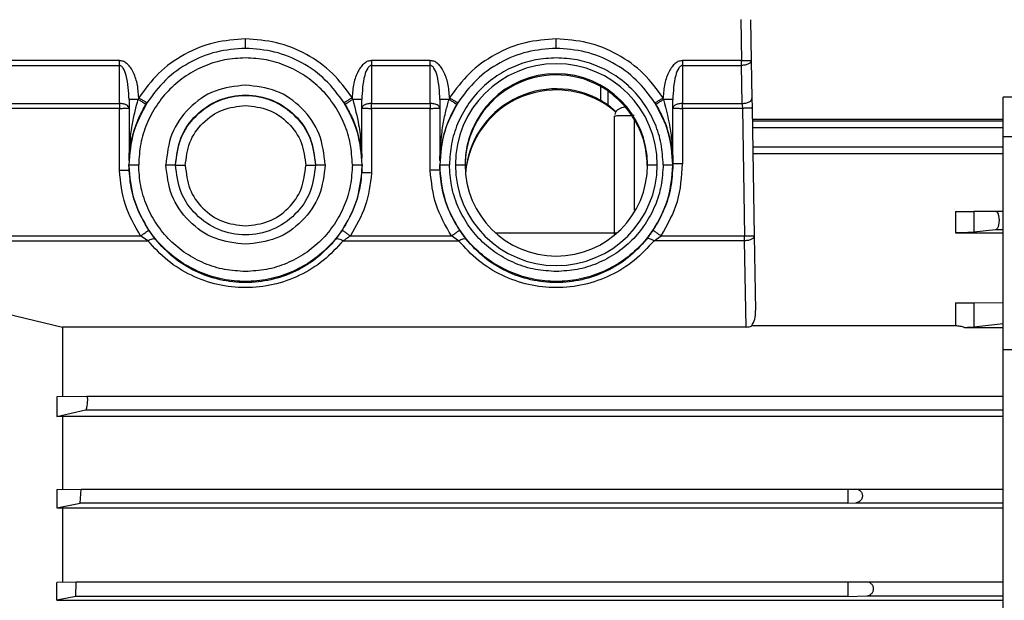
# Model space of a CAD drawing. Header units: millimetres. Extents: x 0 to 420, y 0 to 297.
# Tile 42 of 80: x 149.12 to 160.15, y 249.34 to 255.85. Entities that reach past the tile are written whole.
import ezdxf

# ---------------------------------------------------------------- set-up
doc = ezdxf.new("R2010")
doc.units = ezdxf.units.MM

msp = doc.modelspace()

# ---------------------------------------------------------------- linework, layer by layer
at = {"color": 7, "linetype": 'Continuous', "lineweight": 25}
for p, q in [((157.2015, 255.8502), (157.2096, 255.3896)), ((157.3104, 255.8478), (157.3184, 255.3891)), ((150.2349, 255.3896), (148.7097, 255.3896)), ((148.7097, 255.3348), (150.2349, 255.3348)), ((150.2349, 254.9087), (150.2349, 255.3348)), ((153.7187, 255.3896), (153.062, 255.3896)), ((153.062, 255.3348), (153.062, 254.9087)), ((153.062, 255.3348), (153.7187, 255.3348)), ((153.7187, 254.9087), (153.7187, 255.3348)), ((157.2096, 255.3896), (156.5482, 255.3896)), ((156.5482, 255.3348), (156.5482, 254.9087)), ((156.5482, 255.3348), (157.2096, 255.3348)), ((157.2169, 254.9087), (157.2096, 255.3348)), ((157.3184, 255.3891), (157.3258, 254.9629)), ((155.6323, 254.9431), (155.6323, 255.0988)), ((150.3438, 254.9518), (150.3438, 254.2711)), ((150.4525, 254.9731), (150.4467, 254.9542)), ((152.8509, 254.9542), (152.8446, 254.9751)), ((152.9532, 254.298), (152.9532, 254.9518)), ((153.8276, 254.9518), (153.8276, 254.2678)), ((153.9362, 254.9729), (153.9305, 254.9542)), ((155.7093, 255.0504), (155.7093, 254.8962)), ((156.3359, 254.9542), (156.3306, 254.9716)), ((156.4393, 254.2347), (156.4393, 254.9518)), ((162.9717, 254.9811), (160.1411, 254.9811)), ((160.1411, 254.5401), (160.1411, 254.9811)), ((148.7097, 254.9087), (150.2349, 254.9087)), ((150.2349, 254.8539), (148.7097, 254.8539)), ((150.2349, 254.1556), (150.2349, 254.8539)), ((150.5337, 254.8999), (150.5445, 254.9173)), ((152.7526, 254.9192), (152.7646, 254.8999)), ((153.062, 254.9087), (153.7187, 254.9087)), ((153.062, 254.8539), (153.062, 254.1287)), ((153.7187, 254.8539), (153.062, 254.8539)), ((153.7187, 254.1589), (153.7187, 254.8539)), ((154.0176, 254.8999), (154.0283, 254.9172)), ((155.7093, 254.8962), (155.8023, 254.8166)), ((156.2385, 254.916), (156.2485, 254.8999)), ((156.2385, 254.9159), (156.2484, 254.8999)), ((156.5482, 254.9087), (157.2169, 254.9087)), ((156.5482, 254.8539), (156.5482, 254.2312)), ((157.2188, 254.8539), (156.5482, 254.8539)), ((157.2188, 254.8539), (157.2438, 253.4244)), ((157.3277, 254.8534), (157.3526, 253.4239)), ((155.7862, 253.4447), (155.7862, 254.7653)), ((156.004, 254.7246), (156.004, 253.7119)), ((160.1411, 254.7276), (157.3279, 254.7276)), ((160.1411, 254.7118), (157.3286, 254.7118)), ((157.3304, 254.6388), (160.1411, 254.6388)), ((160.1411, 254.5401), (162.9717, 254.5401)), ((160.1411, 252.1494), (160.1411, 254.5401)), ((160.1411, 254.4198), (157.3345, 254.4198)), ((157.3363, 254.3468), (160.1411, 254.3468)), ((150.3427, 254.2199), (150.3427, 254.2175)), ((150.3427, 254.2175), (150.3438, 254.1638)), ((152.9532, 254.1379), (152.9556, 254.2175)), ((152.9556, 254.2175), (152.9556, 254.2199)), ((153.8266, 254.2199), (153.8266, 254.2175)), ((153.8266, 254.2175), (153.8276, 254.167)), ((154.0017, 254.2223), (154.1106, 254.2199)), ((156.1554, 254.2199), (156.2643, 254.2223)), ((156.4393, 254.2332), (156.4393, 254.2347)), ((156.4393, 254.2328), (156.4393, 254.2332)), ((156.4395, 254.2139), (156.4393, 254.2328)), ((156.4395, 254.2139), (156.4395, 254.2199)), ((150.3438, 254.1638), (150.3438, 254.1602)), ((152.9532, 254.1343), (152.9532, 254.1379)), ((153.8276, 254.167), (153.8276, 254.1634)), ((159.6076, 253.6973), (159.6076, 253.4584)), ((160.0592, 253.6992), (159.8122, 253.6976)), ((159.8122, 253.6976), (159.8122, 253.4644)), ((160.1411, 253.6992), (160.0592, 253.6992)), ((148.7097, 253.4244), (150.4731, 253.4244)), ((150.5538, 253.3696), (150.4731, 253.4244)), ((152.8253, 253.4244), (153.9569, 253.4244)), ((154.0376, 253.3696), (153.9569, 253.4244)), ((155.8116, 253.4553), (154.4544, 253.4553)), ((156.2284, 253.3696), (156.3091, 253.4244)), ((156.3091, 253.4244), (157.2438, 253.4244)), ((157.3526, 253.4239), (157.3671, 252.5872)), ((159.6076, 253.4584), (160.1411, 253.4584)), ((160.0577, 253.4925), (159.8122, 253.4644)), ((160.1411, 253.4925), (160.0577, 253.4925)), ((148.7097, 253.3696), (150.5538, 253.3696)), ((152.7446, 253.3696), (154.0376, 253.3696)), ((157.2438, 253.3696), (156.2284, 253.3696)), ((157.2605, 252.4024), (157.2438, 253.3696)), ((159.6076, 252.6731), (159.6076, 252.4152)), ((159.8122, 252.6734), (160.1411, 252.6756)), ((159.8122, 252.6734), (159.8122, 252.3997)), ((148.7097, 252.6131), (149.5962, 252.4024)), ((159.6076, 252.4152), (157.3245, 252.4152)), ((160.1411, 252.4373), (159.8122, 252.3997)), ((149.5962, 252.4024), (149.5962, 251.6205)), ((157.2605, 252.4024), (149.5962, 252.4024)), ((160.1411, 252.3948), (159.7104, 252.3948)), ((160.1411, 252.1494), (162.9717, 252.1494)), ((160.1411, 248.5058), (160.1411, 252.1494)), ((149.8716, 251.6251), (149.5343, 251.6206)), ((149.5343, 251.6206), (149.5343, 251.4001)), ((160.1411, 251.6251), (149.8716, 251.6251)), ((149.5343, 251.4001), (149.8567, 251.4727)), ((149.8567, 251.4727), (160.1411, 251.4727)), ((149.5962, 251.3993), (149.5343, 251.4001)), ((160.1411, 251.3993), (149.5962, 251.3993)), ((149.5962, 251.3993), (149.5962, 250.5813)), ((149.5343, 250.5814), (149.8069, 250.5847)), ((149.5343, 250.5814), (149.5343, 250.3746)), ((149.7965, 250.4287), (149.8069, 250.5847)), ((149.8069, 250.5847), (158.3991, 250.5847)), ((158.3991, 250.5847), (158.4898, 250.5849)), ((158.3991, 250.5847), (158.3991, 250.4287)), ((158.4898, 250.5849), (160.1411, 250.5849)), ((149.5343, 250.3746), (149.7965, 250.4287)), ((158.3991, 250.4287), (149.7965, 250.4287)), ((158.3991, 250.4287), (158.4898, 250.4325)), ((158.4898, 250.4325), (160.1411, 250.4325)), ((149.5343, 250.3746), (149.5962, 250.3738)), ((149.5962, 250.3738), (160.1411, 250.3738)), ((149.5962, 250.3738), (149.5962, 249.5397)), ((149.7514, 249.5422), (149.5343, 249.5397)), ((149.746, 249.3814), (149.7514, 249.5422)), ((158.3991, 249.5422), (149.7514, 249.5422)), ((158.6139, 249.5427), (158.3991, 249.5422)), ((158.3991, 249.5422), (158.3991, 249.3814)), ((160.1411, 249.5427), (158.6139, 249.5427)), ((149.5343, 249.3396), (149.5343, 249.5397)), ((149.746, 249.3814), (149.5343, 249.3396)), ((149.5343, 249.3396), (149.5962, 249.3389)), ((149.5962, 249.3389), (160.1411, 249.3389)), ((158.3991, 249.3814), (149.746, 249.3814)), ((158.3991, 249.3814), (158.6139, 249.3903)), ((158.6139, 249.3903), (160.1411, 249.3903))]:
    msp.add_line(p, q, dxfattribs=at)
for centre, radius, start, end in [((155.133, 254.2221), 1.1313, 0.01082, 179.98918), ((155.133, 254.2197), 1.0224, 0.01115, 179.98885), ((155.133, 254.2066), 1.0224, 60.76937, 179.98885), ((155.133, 254.0509), 1.0224, 60.7699, 175.25272), ((155.133, 254.0377), 1.0225, 49.23485, 174.88074), ((155.133, 254.2225), 1.1313, 180.01082, 359.98918), ((155.133, 254.2201), 1.0224, 180.01115, 359.98885)]:
    msp.add_arc(centre, radius, start, end, dxfattribs=at)
for points, knots in [([(151.6492, 255.6325), (151.5322, 255.6241), (151.2944, 255.6071), (150.9594, 255.4687), (150.6634, 255.2594), (150.522, 255.0675), (150.4525, 254.9731)], [0, 0, 0, 0, 0.2459924, 0.5, 0.7540076, 1, 1, 1, 1]), ([(151.6492, 255.5261), (151.6492, 255.5272), (151.6492, 255.529), (151.6492, 255.542), (151.6492, 255.5557), (151.6492, 255.5728), (151.6492, 255.5978), (151.6492, 255.6188), (151.6492, 255.6325)], [0, 0, 0, 0, 0.2394568, 0.3683607, 0.5, 0.6316393, 0.7605432, 1, 1, 1, 1]), ([(152.8446, 254.9751), (152.775, 255.0692), (152.6336, 255.2606), (152.3379, 255.4692), (152.0033, 255.6072), (151.766, 255.6242), (151.6492, 255.6325)], [0, 0, 0, 0, 0.246006, 0.5, 0.7539941, 1, 1, 1, 1]), ([(155.133, 255.6325), (155.016, 255.6241), (154.7782, 255.6071), (154.4431, 255.4686), (154.1471, 255.2593), (154.0058, 255.0673), (153.9362, 254.9729)], [0, 0, 0, 0, 0.245991, 0.5, 0.7540089, 1, 1, 1, 1]), ([(155.133, 255.5261), (155.133, 255.5272), (155.133, 255.529), (155.133, 255.542), (155.133, 255.5557), (155.133, 255.5728), (155.133, 255.5978), (155.133, 255.6188), (155.133, 255.6325)], [0, 0, 0, 0, 0.2394568, 0.3683607, 0.5, 0.6316393, 0.7605432, 1, 1, 1, 1]), ([(156.3306, 254.9716), (156.2611, 255.0662), (156.1198, 255.2585), (155.8236, 255.4683), (155.4882, 255.607), (155.2501, 255.6241), (155.133, 255.6325)], [0, 0, 0, 0, 0.2459824, 0.5, 0.7540177, 1, 1, 1, 1]), ([(150.4525, 254.9731), (150.4485, 255.027), (150.441, 255.1287), (150.4011, 255.2458), (150.3562, 255.3193), (150.3193, 255.3581), (150.2786, 255.3845), (150.249, 255.3879), (150.2349, 255.3896)], [0, 0, 0, 0, 0.3191814, 0.6012738, 0.7213474, 0.8259092, 0.9170539, 1, 1, 1, 1]), ([(150.3438, 254.9518), (150.3398, 255.0429), (150.3345, 255.1641), (150.2907, 255.2903), (150.2618, 255.3247), (150.2461, 255.3336), (150.2385, 255.3344), (150.2349, 255.3348)], [0, 0, 0, 0, 0.6580128, 0.8749956, 0.9466252, 0.9747277, 1, 1, 1, 1]), ([(153.062, 255.3896), (153.048, 255.3879), (153.0185, 255.3846), (152.978, 255.3583), (152.9412, 255.3197), (152.8963, 255.2466), (152.8563, 255.13), (152.8486, 255.0288), (152.8446, 254.9751)], [0, 0, 0, 0, 0.0829709, 0.1741903, 0.2786229, 0.3987594, 0.6807391, 1, 1, 1, 1]), ([(153.062, 255.3348), (153.0585, 255.3344), (153.0509, 255.3336), (153.0352, 255.3247), (153.0063, 255.2903), (152.9625, 255.1641), (152.9572, 255.0429), (152.9532, 254.9518)], [0, 0, 0, 0, 0.0252729, 0.0533755, 0.1250052, 0.3419877, 1, 1, 1, 1]), ([(153.9362, 254.9729), (153.9323, 255.0268), (153.9248, 255.1285), (153.8849, 255.2457), (153.8399, 255.3192), (153.803, 255.3581), (153.7624, 255.3845), (153.7328, 255.3879), (153.7187, 255.3896)], [0, 0, 0, 0, 0.3191738, 0.6012772, 0.7213558, 0.8259192, 0.9170607, 1, 1, 1, 1]), ([(153.8276, 254.9518), (153.8236, 255.0429), (153.8183, 255.1641), (153.7744, 255.2903), (153.7455, 255.3247), (153.7299, 255.3336), (153.7223, 255.3344), (153.7187, 255.3348)], [0, 0, 0, 0, 0.6580128, 0.8749956, 0.9466252, 0.9747277, 1, 1, 1, 1]), ([(156.5482, 255.3896), (156.5341, 255.3879), (156.5044, 255.3845), (156.4637, 255.358), (156.4267, 255.319), (156.3818, 255.2452), (156.3419, 255.1276), (156.3345, 255.0257), (156.3306, 254.9716)], [0, 0, 0, 0, 0.0828478, 0.1740096, 0.2784703, 0.3986979, 0.6808759, 1, 1, 1, 1]), ([(156.5482, 255.3348), (156.5446, 255.3344), (156.537, 255.3336), (156.5214, 255.3247), (156.4925, 255.2903), (156.4486, 255.1641), (156.4433, 255.0429), (156.4393, 254.9518)], [0, 0, 0, 0, 0.0252729, 0.0533755, 0.1250052, 0.3419877, 1, 1, 1, 1]), ([(155.7093, 255.0504), (155.6979, 255.0582), (155.6781, 255.0719), (155.651, 255.088), (155.6372, 255.0959), (155.6336, 255.098), (155.6326, 255.0986), (155.6323, 255.0988), (155.6323, 255.0988)], [0, 0, 0, 0, 0.4997128, 0.8697141, 0.9649315, 0.9899862, 0.9989067, 1, 1, 1, 1]), ([(150.3438, 254.2711), (150.3438, 254.2711), (150.3438, 254.2712), (150.3438, 254.2717), (150.3439, 254.273), (150.3439, 254.2752), (150.3442, 254.2871), (150.3447, 254.3071), (150.3458, 254.3361), (150.3471, 254.3637), (150.3492, 254.3998), (150.354, 254.4674), (150.3633, 254.5568), (150.3819, 254.6842), (150.407, 254.8137), (150.4344, 254.9107), (150.4467, 254.9542)], [0, 0, 0, 0, 0.0009564, 0.002017, 0.0046894, 0.0083278, 0.0130475, 0.0601888, 0.0947986, 0.1400565, 0.1802717, 0.2517906, 0.4338137, 0.5693243, 0.8070537, 1, 1, 1, 1]), ([(150.4467, 254.9542), (150.458, 254.9473), (150.4814, 254.933), (150.5108, 254.9148), (150.5306, 254.9023), (150.5327, 254.9007), (150.5337, 254.8999)], [0, 0, 0, 0, 0.2407028, 0.5, 0.7592972, 1, 1, 1, 1]), ([(150.4525, 254.9731), (150.4641, 254.9658), (150.4819, 254.9546), (150.5033, 254.9413), (150.5181, 254.9323), (150.5299, 254.9252), (150.5414, 254.9185), (150.5433, 254.9178), (150.5445, 254.9173)], [0, 0, 0, 0, 0.2394568, 0.3683607, 0.5, 0.6316393, 0.7605432, 1, 1, 1, 1]), ([(152.7526, 254.9192), (152.7538, 254.9197), (152.7557, 254.9204), (152.7672, 254.9271), (152.7791, 254.9343), (152.7938, 254.9433), (152.8152, 254.9565), (152.833, 254.9678), (152.8446, 254.9751)], [0, 0, 0, 0, 0.23945684, 0.36836066, 0.5, 0.63163934, 0.76054316, 1, 1, 1, 1]), ([(152.7646, 254.8999), (152.7656, 254.9007), (152.7677, 254.9024), (152.7873, 254.9149), (152.8164, 254.933), (152.8397, 254.9473), (152.8509, 254.9542)], [0, 0, 0, 0, 0.2407676, 0.5, 0.7592324, 1, 1, 1, 1]), ([(152.8509, 254.9542), (152.8757, 254.8592), (152.9185, 254.6948), (152.9431, 254.4848), (152.9509, 254.3637), (152.9528, 254.3097), (152.9531, 254.2997), (152.9532, 254.2982), (152.9532, 254.2981), (152.9532, 254.298)], [0, 0, 0, 0, 0.4359023, 0.7538898, 0.945166, 0.9892564, 0.9956508, 0.997993, 1, 1, 1, 1]), ([(153.8276, 254.2678), (153.8276, 254.2678), (153.8276, 254.2679), (153.8276, 254.2684), (153.8276, 254.2697), (153.8276, 254.272), (153.8279, 254.2841), (153.8284, 254.3043), (153.8295, 254.3335), (153.8308, 254.3609), (153.8328, 254.3972), (153.8376, 254.4647), (153.8469, 254.5549), (153.8654, 254.6828), (153.8907, 254.8131), (153.9182, 254.9105), (153.9305, 254.9542)], [0, 0, 0, 0, 0.0009378, 0.0019874, 0.0046702, 0.0083632, 0.0131787, 0.060465, 0.0950817, 0.1403955, 0.1791194, 0.2521296, 0.4327544, 0.5695162, 0.807148, 1, 1, 1, 1]), ([(153.9305, 254.9542), (153.9418, 254.9473), (153.9652, 254.933), (153.9946, 254.9148), (154.0144, 254.9023), (154.0166, 254.9007), (154.0176, 254.8999)], [0, 0, 0, 0, 0.2406966, 0.5, 0.7593034, 1, 1, 1, 1]), ([(153.9362, 254.9729), (153.9478, 254.9656), (153.9656, 254.9544), (153.9871, 254.9412), (154.0018, 254.9322), (154.0137, 254.925), (154.0252, 254.9184), (154.0271, 254.9176), (154.0283, 254.9172)], [0, 0, 0, 0, 0.2394568, 0.3683607, 0.5, 0.6316393, 0.7605432, 1, 1, 1, 1]), ([(156.1554, 254.1962), (156.1494, 254.2799), (156.1369, 254.4518), (156.0401, 254.6896), (155.8971, 254.8995), (155.7736, 254.9987), (155.7093, 255.0504)], [0, 0, 0, 0, 0.2251851, 0.4625683, 0.7201003, 1, 1, 1, 1]), ([(156.2385, 254.916), (156.2397, 254.9164), (156.2416, 254.9172), (156.2531, 254.9238), (156.265, 254.9309), (156.2798, 254.9399), (156.3012, 254.9531), (156.319, 254.9643), (156.3306, 254.9716)], [0, 0, 0, 0, 0.2394568, 0.3683607, 0.5, 0.6316393, 0.7605432, 1, 1, 1, 1]), ([(156.2485, 254.8999), (156.2495, 254.9007), (156.2517, 254.9022), (156.2716, 254.9147), (156.3011, 254.9329), (156.3246, 254.9473), (156.3359, 254.9542)], [0, 0, 0, 0, 0.2406551, 0.5, 0.7593449, 1, 1, 1, 1]), ([(156.3359, 254.9542), (156.3656, 254.8365), (156.4105, 254.6584), (156.4279, 254.4778), (156.4323, 254.4164), (156.4323, 254.4158), (156.4325, 254.4138), (156.433, 254.406), (156.435, 254.3758), (156.4372, 254.3316), (156.4386, 254.2857), (156.4391, 254.2575), (156.4393, 254.2435), (156.4393, 254.2369), (156.4393, 254.2352), (156.4393, 254.2349), (156.4393, 254.2348), (156.4393, 254.2348), (156.4393, 254.2347)], [0, 0, 0, 0, 0.4942542, 0.7476392, 0.747728, 0.7483572, 0.7500426, 0.7563159, 0.7804721, 0.8752205, 0.9390662, 0.9708191, 0.9919684, 0.9974984, 0.9990655, 0.9995906, 0.9998051, 1, 1, 1, 1]), ([(157.3258, 254.9629), (157.3261, 254.9456), (157.3267, 254.9108), (157.3274, 254.8726), (157.3277, 254.8534)], [0, 0, 0, 0, 0.499616, 1, 1, 1, 1]), ([(150.3438, 254.269), (150.3439, 254.271), (150.3441, 254.2757), (150.3447, 254.2882), (150.3461, 254.311), (150.35, 254.3585), (150.3622, 254.4533), (150.3929, 254.5885), (150.4492, 254.748), (150.5056, 254.8494), (150.5337, 254.8999)], [0, 0, 0, 0, 0.0123153, 0.0300596, 0.0623045, 0.1233604, 0.2525345, 0.50336, 0.7522293, 1, 1, 1, 1]), ([(152.7646, 254.8999), (152.7896, 254.8555), (152.8443, 254.758), (152.8915, 254.6293), (152.9212, 254.5194), (152.9366, 254.443), (152.9467, 254.3735), (152.9515, 254.3222), (152.9529, 254.3002), (152.9532, 254.295)], [0, 0, 0, 0, 0.2265202, 0.4965102, 0.6257185, 0.7604039, 0.8646895, 0.968016, 1, 1, 1, 1]), ([(154.0176, 254.8999), (153.9894, 254.8491), (153.9328, 254.7473), (153.8763, 254.5871), (153.8456, 254.4512), (153.8336, 254.3559), (153.8297, 254.3082), (153.8284, 254.2851), (153.8278, 254.2725), (153.8276, 254.2678), (153.8276, 254.2658)], [0, 0, 0, 0, 0.2477487, 0.4967105, 0.7475425, 0.8767532, 0.9378067, 0.9700788, 0.9878466, 1, 1, 1, 1]), ([(155.6323, 254.9431), (155.6324, 254.9431), (155.6327, 254.9429), (155.6338, 254.9423), (155.6374, 254.9402), (155.6511, 254.9323), (155.6781, 254.9165), (155.6978, 254.9036), (155.7093, 254.8962)], [0, 0, 0, 0, 0.0038392, 0.0113344, 0.0372928, 0.1330672, 0.4992115, 1, 1, 1, 1]), ([(155.906, 254.8676), (155.8974, 254.8666), (155.877, 254.8641), (155.8484, 254.8537), (155.82, 254.8375), (155.7973, 254.8146), (155.7912, 254.795), (155.7881, 254.7851)], [0, 0, 0, 0, 0.1428859, 0.3363593, 0.5458942, 0.7692812, 1, 1, 1, 1]), ([(156.2485, 254.8999), (156.278, 254.8468), (156.3217, 254.7683), (156.3645, 254.6575), (156.3908, 254.575), (156.4119, 254.4888), (156.4276, 254.4005), (156.4356, 254.3244), (156.4385, 254.2699), (156.4392, 254.2436), (156.4393, 254.2343), (156.4393, 254.2334), (156.4393, 254.2333), (156.4393, 254.2332)], [0, 0, 0, 0, 0.2474724, 0.3660853, 0.4971654, 0.6151471, 0.7475393, 0.8875291, 0.9469378, 0.9926932, 0.9969321, 0.9985712, 1, 1, 1, 1]), ([(156.004, 254.772), (155.9813, 254.7719), (155.9322, 254.7718), (155.8748, 254.7708), (155.8341, 254.7696), (155.8082, 254.7684), (155.7899, 254.7669), (155.7875, 254.7658), (155.7862, 254.7653)], [0, 0, 0, 0, 0.1986147, 0.4310054, 0.5604797, 0.6984743, 0.8449833, 1, 1, 1, 1]), ([(152.9532, 254.295), (152.9532, 254.295), (152.9532, 254.2952), (152.9532, 254.2965), (152.9532, 254.2975), (152.9532, 254.298)], [0, 0, 0, 0, 0.5429918, 0.7770055, 1, 1, 1, 1]), ([(150.3438, 254.2711), (150.3438, 254.2708), (150.3438, 254.2701), (150.3438, 254.2692), (150.3438, 254.2691), (150.3438, 254.269)], [0, 0, 0, 0, 0.2333137, 0.4718499, 1, 1, 1, 1]), ([(153.8276, 254.2678), (153.8276, 254.2675), (153.8276, 254.2668), (153.8276, 254.266), (153.8276, 254.2659), (153.8276, 254.2658)], [0, 0, 0, 0, 0.2229121, 0.4570773, 1, 1, 1, 1]), ([(156.5482, 254.2312), (156.5394, 254.2311), (156.5223, 254.2309), (156.4989, 254.2308), (156.479, 254.2309), (156.459, 254.2311), (156.4427, 254.2317), (156.4404, 254.2324), (156.4393, 254.2328)], [0, 0, 0, 0, 0.1540712, 0.2999031, 0.4374904, 0.566828, 0.7997557, 1, 1, 1, 1]), ([(150.3438, 254.1602), (150.3425, 254.1599), (150.34, 254.1593), (150.323, 254.1583), (150.3033, 254.1575), (150.2825, 254.1568), (150.2593, 254.1562), (150.2431, 254.1558), (150.2349, 254.1556)], [0, 0, 0, 0, 0.2254394, 0.4289235, 0.5716844, 0.7144503, 0.857222, 1, 1, 1, 1]), ([(150.4731, 253.4244), (150.4081, 253.538), (150.2781, 253.7652), (150.2493, 254.0255), (150.2349, 254.1556)], [0, 0, 0, 0, 0.4999428, 1, 1, 1, 1]), ([(153.062, 254.1287), (153.0461, 254.0034), (153.0142, 253.7528), (152.8882, 253.5338), (152.8253, 253.4244)], [0, 0, 0, 0, 0.5000532, 1, 1, 1, 1]), ([(153.062, 254.1287), (153.0518, 254.129), (153.0333, 254.1296), (153.0069, 254.1306), (152.985, 254.1316), (152.9685, 254.1325), (152.9561, 254.1335), (152.9543, 254.134), (152.9532, 254.1343)], [0, 0, 0, 0, 0.1799058, 0.3233921, 0.5002552, 0.6567015, 0.7922782, 1, 1, 1, 1]), ([(153.8276, 254.1634), (153.8262, 254.1631), (153.8237, 254.1625), (153.8068, 254.1616), (153.787, 254.1607), (153.7662, 254.1601), (153.7431, 254.1594), (153.7268, 254.1591), (153.7187, 254.1589)], [0, 0, 0, 0, 0.2254422, 0.4289256, 0.5716869, 0.7144527, 0.8572235, 1, 1, 1, 1]), ([(153.9569, 253.4244), (153.8917, 253.5385), (153.7612, 253.7668), (153.7328, 254.0282), (153.7187, 254.1589)], [0, 0, 0, 0, 0.4999423, 1, 1, 1, 1]), ([(159.6076, 253.6973), (159.6273, 253.6973), (159.6684, 253.6973), (159.7274, 253.6974), (159.7808, 253.6975), (159.8015, 253.6976), (159.8122, 253.6976)], [0, 0, 0, 0, 0.2230852, 0.4636311, 0.7227353, 1, 1, 1, 1]), ([(160.0592, 253.6992), (160.064, 253.6978), (160.0735, 253.6949), (160.0838, 253.6754), (160.0898, 253.6545), (160.0931, 253.6366), (160.095, 253.6176), (160.0957, 253.5916), (160.0936, 253.565), (160.089, 253.541), (160.0827, 253.5194), (160.0722, 253.4986), (160.0625, 253.4945), (160.0577, 253.4925)], [0, 0, 0, 0, 0.1282622, 0.25435365, 0.31888046, 0.38115437, 0.44140699, 0.499894, 0.61775294, 0.6802533, 0.74524267, 0.8716151, 1, 1, 1, 1]), ([(150.4731, 253.4244), (150.4844, 253.432), (150.502, 253.4438), (150.523, 253.4582), (150.5375, 253.4682), (150.5492, 253.4764), (150.5605, 253.4845), (150.5623, 253.4862), (150.5635, 253.4873)], [0, 0, 0, 0, 0.2394568, 0.3683607, 0.5, 0.6316393, 0.7605432, 1, 1, 1, 1]), ([(150.5635, 253.4873), (150.5758, 253.4696), (150.6004, 253.4338), (150.6254, 253.4021), (150.638, 253.3862)], [0, 0, 0, 0, 0.4967958, 1, 1, 1, 1]), ([(152.6603, 253.3862), (152.6728, 253.402), (152.6979, 253.4337), (152.7225, 253.4695), (152.7348, 253.4873)], [0, 0, 0, 0, 0.5004817, 1, 1, 1, 1]), ([(152.7348, 253.4873), (152.736, 253.4862), (152.7379, 253.4845), (152.7491, 253.4764), (152.7608, 253.4682), (152.7753, 253.4582), (152.7964, 253.4438), (152.8139, 253.432), (152.8253, 253.4244)], [0, 0, 0, 0, 0.2394568, 0.3683607, 0.5, 0.6316393, 0.7605432, 1, 1, 1, 1]), ([(152.8253, 253.4244), (152.8156, 253.4174), (152.789, 253.398), (152.7619, 253.3807), (152.7446, 253.3696)], [0, 0, 0, 0, 0.3601712, 1, 1, 1, 1]), ([(153.9569, 253.4244), (153.9683, 253.432), (153.9858, 253.4438), (154.0069, 253.4582), (154.0214, 253.4682), (154.033, 253.4764), (154.0443, 253.4845), (154.0462, 253.4862), (154.0474, 253.4873)], [0, 0, 0, 0, 0.2394568, 0.3683607, 0.5, 0.6316393, 0.7605432, 1, 1, 1, 1]), ([(154.0474, 253.4873), (154.0596, 253.4696), (154.0842, 253.4338), (154.1093, 253.4021), (154.1219, 253.3862)], [0, 0, 0, 0, 0.49679578, 1, 1, 1, 1]), ([(156.1442, 253.3862), (156.1567, 253.402), (156.1818, 253.4337), (156.2064, 253.4695), (156.2186, 253.4873)], [0, 0, 0, 0, 0.5004817, 1, 1, 1, 1]), ([(156.2186, 253.4873), (156.2199, 253.4862), (156.2217, 253.4845), (156.233, 253.4764), (156.2447, 253.4682), (156.2592, 253.4582), (156.2802, 253.4438), (156.2977, 253.432), (156.3091, 253.4244)], [0, 0, 0, 0, 0.23945684, 0.36836066, 0.5, 0.63163934, 0.76054316, 1, 1, 1, 1]), ([(150.5538, 253.3696), (150.5628, 253.3748), (150.5813, 253.3853), (150.6065, 253.3932), (150.627, 253.3943), (150.6344, 253.3889), (150.638, 253.3862)], [0, 0, 0, 0, 0.2438095, 0.5, 0.7561905, 1, 1, 1, 1]), ([(152.7446, 253.3696), (152.6739, 253.2925), (152.5348, 253.1407), (152.2635, 252.9737), (151.9649, 252.8679), (151.6492, 252.8323), (151.3334, 252.8679), (151.0349, 252.9737), (150.7635, 253.1407), (150.6244, 253.2925), (150.5538, 253.3696)], [0, 0, 0, 0, 0.1301511, 0.2562668, 0.3790694, 0.5, 0.6209306, 0.7437332, 0.8698489, 1, 1, 1, 1]), ([(152.6603, 253.3862), (152.5952, 253.315), (152.4672, 253.1752), (152.2161, 253.0202), (151.9402, 252.9225), (151.6492, 252.8898), (151.3581, 252.9225), (151.0822, 253.0202), (150.8311, 253.1752), (150.7032, 253.315), (150.638, 253.3862)], [0, 0, 0, 0, 0.1309669, 0.2572703, 0.3807236, 0.5, 0.6192785, 0.7427297, 0.8690331, 1, 1, 1, 1]), ([(152.6603, 253.3862), (152.6639, 253.3889), (152.6713, 253.3943), (152.6918, 253.3932), (152.717, 253.3853), (152.7355, 253.3748), (152.7446, 253.3696)], [0, 0, 0, 0, 0.2438095, 0.5, 0.7561905, 1, 1, 1, 1]), ([(154.0376, 253.3696), (154.0466, 253.3748), (154.0651, 253.3853), (154.0903, 253.3932), (154.1109, 253.3943), (154.1183, 253.3889), (154.1219, 253.3862)], [0, 0, 0, 0, 0.2438095, 0.5, 0.7561905, 1, 1, 1, 1]), ([(156.2284, 253.3696), (156.1578, 253.2925), (156.0186, 253.1407), (155.7473, 252.9737), (155.4488, 252.8679), (155.133, 252.8323), (154.8173, 252.8679), (154.5187, 252.9737), (154.2474, 253.1407), (154.1083, 253.2925), (154.0376, 253.3696)], [0, 0, 0, 0, 0.1301511, 0.2562668, 0.3790694, 0.5, 0.6209306, 0.7437332, 0.8698489, 1, 1, 1, 1]), ([(156.1442, 253.3862), (156.079, 253.315), (155.9511, 253.1752), (155.7, 253.0202), (155.424, 252.9225), (155.133, 252.8898), (154.842, 252.9225), (154.566, 253.0202), (154.315, 253.1752), (154.187, 253.315), (154.1219, 253.3862)], [0, 0, 0, 0, 0.1309669, 0.2572703, 0.3807236, 0.5, 0.6192785, 0.7427297, 0.8690331, 1, 1, 1, 1]), ([(156.2284, 253.3696), (156.2194, 253.3748), (156.2009, 253.3853), (156.1757, 253.3932), (156.1552, 253.3943), (156.1478, 253.3889), (156.1442, 253.3862)], [0, 0, 0, 0, 0.2438095, 0.5, 0.7561905, 1, 1, 1, 1]), ([(159.6076, 252.6731), (159.6294, 252.6731), (159.6737, 252.6731), (159.7326, 252.6732), (159.7829, 252.6733), (159.802, 252.6734), (159.8122, 252.6734)], [0, 0, 0, 0, 0.2461014, 0.4998697, 0.733346, 1, 1, 1, 1]), ([(157.3245, 252.4152), (157.337, 252.4399), (157.3643, 252.4938), (157.3661, 252.5544), (157.3671, 252.5872)], [0, 0, 0, 0, 0.4582693, 1, 1, 1, 1]), ([(157.2605, 252.4024), (157.2718, 252.403), (157.2948, 252.4041), (157.3145, 252.4115), (157.3245, 252.4152)], [0, 0, 0, 0, 0.4911651, 1, 1, 1, 1]), ([(159.7104, 252.3948), (159.6945, 252.4007), (159.6628, 252.4123), (159.6259, 252.4143), (159.6076, 252.4152)], [0, 0, 0, 0, 0.5015239, 1, 1, 1, 1]), ([(149.8567, 251.4727), (149.8587, 251.4742), (149.8626, 251.4772), (149.868, 251.4924), (149.8719, 251.5085), (149.8753, 251.5262), (149.8779, 251.5457), (149.8794, 251.5648), (149.8802, 251.5838), (149.8797, 251.6043), (149.8772, 251.618), (149.8744, 251.6242), (149.8725, 251.6248), (149.8716, 251.6251)], [0, 0, 0, 0, 0.1248233, 0.2495897, 0.3171985, 0.3847137, 0.4995875, 0.5626998, 0.6257222, 0.7495145, 0.8675158, 0.9336565, 1, 1, 1, 1]), ([(158.4898, 250.5849), (158.4995, 250.5838), (158.5182, 250.5819), (158.5394, 250.5679), (158.5523, 250.5523), (158.5593, 250.539), (158.5635, 250.5249), (158.565, 250.5103), (158.5635, 250.4958), (158.5593, 250.4815), (158.5523, 250.4679), (158.5394, 250.4516), (158.5182, 250.4368), (158.4995, 250.434), (158.4898, 250.4325)], [0, 0, 0, 0, 0.1436102, 0.2767321, 0.3398901, 0.3973374, 0.4502199, 0.4999997, 0.5497509, 0.6026235, 0.6600808, 0.7232679, 0.8563898, 1, 1, 1, 1]), ([(158.6139, 249.3903), (158.6236, 249.3918), (158.6423, 249.3946), (158.6633, 249.4094), (158.6762, 249.4253), (158.6832, 249.4386), (158.6876, 249.4531), (158.6891, 249.4681), (158.6876, 249.4831), (158.6832, 249.4974), (158.6762, 249.5104), (158.6633, 249.5258), (158.6423, 249.5397), (158.6236, 249.5417), (158.6139, 249.5427)], [0, 0, 0, 0, 0.1436027, 0.2767176, 0.3372496, 0.394461, 0.4482087, 0.4999862, 0.5514578, 0.6054383, 0.6624038, 0.7232824, 0.8563973, 1, 1, 1, 1])]:
    msp.add_open_spline(points, degree=3, knots=knots, dxfattribs=at)
for points in [[(151.6492, 255.5261), (151.5394, 255.5181), (151.3199, 255.5021), (151.0126, 255.3744), (150.7406, 255.1829), (150.6099, 255.0059), (150.5445, 254.9173)], [(152.7526, 254.9192), (152.6872, 255.0075), (152.5565, 255.184), (152.2847, 255.3749), (151.9779, 255.5022), (151.7587, 255.5181), (151.6492, 255.5261)], [(155.133, 255.5261), (155.0232, 255.5181), (154.8037, 255.5021), (154.4964, 255.3744), (154.2243, 255.1828), (154.0936, 255.0057), (154.0283, 254.9172)], [(156.2385, 254.916), (156.1732, 255.0047), (156.0425, 255.1821), (155.7703, 255.3741), (155.4627, 255.5021), (155.2429, 255.5181), (155.133, 255.5261)], [(151.6492, 255.4196), (151.5708, 255.4152), (151.414, 255.4062), (151.1879, 255.335), (150.9795, 255.2244), (150.7969, 255.0743), (150.6468, 254.8918), (150.5362, 254.6835), (150.465, 254.4574), (150.456, 254.3007), (150.4516, 254.2223)], [(152.8467, 254.2223), (152.8423, 254.3007), (152.8334, 254.4574), (152.7622, 254.6835), (152.6515, 254.8918), (152.5014, 255.0743), (152.3188, 255.2244), (152.1104, 255.335), (151.8843, 255.4062), (151.7275, 255.4152), (151.6492, 255.4196)], [(155.133, 255.4196), (155.0546, 255.4152), (154.8979, 255.4062), (154.6718, 255.335), (154.4634, 255.2244), (154.2808, 255.0743), (154.1307, 254.8918), (154.02, 254.6835), (153.9488, 254.4574), (153.9399, 254.3007), (153.9354, 254.2223)], [(156.3306, 254.2223), (156.3261, 254.3007), (156.3172, 254.4574), (156.246, 254.6835), (156.1353, 254.8918), (155.9853, 255.0743), (155.8027, 255.2244), (155.5943, 255.335), (155.3682, 255.4062), (155.2114, 255.4152), (155.133, 255.4196)], [(150.2349, 255.3348), (150.2349, 255.3435), (150.2349, 255.3609), (150.2349, 255.38), (150.2349, 255.3896)], [(153.062, 255.3896), (153.062, 255.38), (153.062, 255.3609), (153.062, 255.3435), (153.062, 255.3348)], [(153.7187, 255.3348), (153.7187, 255.3435), (153.7187, 255.3609), (153.7187, 255.38), (153.7187, 255.3896)], [(156.5482, 255.3896), (156.5482, 255.38), (156.5482, 255.3609), (156.5482, 255.3435), (156.5482, 255.3348)], [(157.2096, 255.3896), (157.2239, 255.3898), (157.2524, 255.3902), (157.2884, 255.3903), (157.3135, 255.3899), (157.3168, 255.3894), (157.3184, 255.3891)], [(157.2096, 255.3348), (157.2096, 255.3435), (157.2096, 255.3609), (157.2096, 255.38), (157.2096, 255.3896)], [(157.3184, 255.3891), (157.3169, 255.3821), (157.3139, 255.3683), (157.2887, 255.3505), (157.2526, 255.3378), (157.2239, 255.3358), (157.2096, 255.3348)], [(151.6492, 255.1148), (151.5322, 255.1014), (151.2982, 255.0746), (151.0031, 254.8682), (150.7967, 254.5732), (150.7698, 254.3393), (150.7564, 254.2223)], [(152.5419, 254.2223), (152.5285, 254.3393), (152.5016, 254.5732), (152.2952, 254.8682), (152.0001, 255.0746), (151.7661, 255.1014), (151.6492, 255.1148)], [(150.4467, 254.9542), (150.4331, 254.9541), (150.4057, 254.954), (150.3719, 254.9535), (150.3484, 254.9527), (150.3453, 254.9521), (150.3438, 254.9518)], [(150.8653, 254.2199), (150.8771, 254.3225), (150.9006, 254.5276), (151.0819, 254.7885), (151.341, 254.9628), (151.6492, 255.024), (151.9573, 254.9628), (152.2164, 254.7885), (152.3977, 254.5276), (152.4212, 254.3225), (152.433, 254.2199)], [(150.8653, 254.2139), (150.8771, 254.3165), (150.9006, 254.5216), (151.0819, 254.7825), (151.341, 254.9568), (151.6492, 255.018), (151.9573, 254.9568), (152.2164, 254.7825), (152.3977, 254.5216), (152.4212, 254.3165), (152.433, 254.2139)], [(152.9532, 254.9518), (152.9517, 254.9521), (152.9486, 254.9527), (152.9253, 254.9535), (152.8917, 254.954), (152.8645, 254.9541), (152.8509, 254.9542)], [(153.9305, 254.9542), (153.9169, 254.9541), (153.8895, 254.954), (153.8557, 254.9535), (153.8321, 254.9527), (153.8291, 254.9521), (153.8276, 254.9518)], [(156.4393, 254.9518), (156.4378, 254.9521), (156.4347, 254.9527), (156.4111, 254.9535), (156.3771, 254.954), (156.3497, 254.9541), (156.3359, 254.9542)], [(157.2169, 254.9087), (157.2313, 254.9097), (157.26, 254.9116), (157.2961, 254.9243), (157.3212, 254.9422), (157.3243, 254.956), (157.3258, 254.9629)], [(150.3438, 254.8563), (150.3422, 254.8632), (150.3389, 254.8769), (150.3137, 254.8942), (150.2777, 254.9063), (150.2492, 254.9079), (150.2349, 254.9087)], [(150.2349, 254.9087), (150.2349, 254.9), (150.2349, 254.8826), (150.2349, 254.8635), (150.2349, 254.8539)], [(150.2349, 254.8539), (150.2492, 254.854), (150.2777, 254.854), (150.3137, 254.8546), (150.3389, 254.8554), (150.3422, 254.856), (150.3438, 254.8563)], [(150.5445, 254.9173), (150.4862, 254.8082), (150.3695, 254.5901), (150.3516, 254.3433), (150.3427, 254.2199)], [(150.9742, 254.2115), (150.9843, 254.3), (151.0046, 254.4768), (151.1607, 254.6999), (151.3838, 254.8559), (151.5607, 254.8762), (151.6492, 254.8864)], [(151.6492, 254.8864), (151.7376, 254.8762), (151.9145, 254.8559), (152.1376, 254.6999), (152.2937, 254.4768), (152.314, 254.3), (152.3242, 254.2115)], [(152.9556, 254.2199), (152.9466, 254.3437), (152.9287, 254.5912), (152.8113, 254.8099), (152.7526, 254.9192)], [(153.062, 254.9087), (153.0478, 254.9079), (153.0193, 254.9063), (152.9833, 254.8942), (152.9581, 254.8769), (152.9548, 254.8632), (152.9532, 254.8563)], [(152.9532, 254.8563), (152.9548, 254.856), (152.9581, 254.8554), (152.9833, 254.8546), (153.0193, 254.854), (153.0478, 254.854), (153.062, 254.8539)], [(153.062, 254.8539), (153.062, 254.8635), (153.062, 254.8826), (153.062, 254.9), (153.062, 254.9087)], [(153.8276, 254.8563), (153.8259, 254.8632), (153.8226, 254.8769), (153.7975, 254.8942), (153.7615, 254.9063), (153.7329, 254.9079), (153.7187, 254.9087)], [(153.7187, 254.9087), (153.7187, 254.9), (153.7187, 254.8826), (153.7187, 254.8635), (153.7187, 254.8539)], [(153.7187, 254.8539), (153.7329, 254.854), (153.7615, 254.854), (153.7975, 254.8546), (153.8226, 254.8554), (153.8259, 254.856), (153.8276, 254.8563)], [(154.0283, 254.9172), (153.97, 254.8081), (153.8533, 254.59), (153.8355, 254.3433), (153.8266, 254.2199)], [(156.4395, 254.2199), (156.4306, 254.343), (156.4128, 254.5893), (156.2966, 254.8071), (156.2385, 254.916)], [(156.5482, 254.9087), (156.5339, 254.9079), (156.5054, 254.9063), (156.4694, 254.8942), (156.4442, 254.8769), (156.441, 254.8632), (156.4393, 254.8563)], [(156.4393, 254.8563), (156.441, 254.856), (156.4442, 254.8554), (156.4694, 254.8546), (156.5054, 254.854), (156.5339, 254.854), (156.5482, 254.8539)], [(156.5482, 254.8539), (156.5482, 254.8635), (156.5482, 254.8826), (156.5482, 254.9), (156.5482, 254.9087)], [(157.2169, 254.9087), (157.2173, 254.9), (157.2179, 254.8826), (157.2185, 254.8635), (157.2188, 254.8539)], [(157.3277, 254.8534), (157.3261, 254.8537), (157.3228, 254.8543), (157.2976, 254.8546), (157.2616, 254.8546), (157.2331, 254.8541), (157.2188, 254.8539)], [(150.3427, 254.2199), (150.3443, 254.2202), (150.3476, 254.2209), (150.3728, 254.2217), (150.4088, 254.2222), (150.4373, 254.2223), (150.4516, 254.2223)], [(152.9556, 254.2199), (152.9507, 254.1344), (152.941, 253.9635), (152.8633, 253.7169), (152.7426, 253.4896), (152.5789, 253.2904), (152.3797, 253.1269), (152.1523, 253.0054), (151.9057, 252.9306), (151.6492, 252.9054), (151.3926, 252.9306), (151.146, 253.0054), (150.9186, 253.1269), (150.7195, 253.2904), (150.5557, 253.4896), (150.435, 253.7169), (150.3573, 253.9635), (150.3476, 254.1344), (150.3427, 254.2199)], [(151.6492, 253.025), (151.5708, 253.0295), (151.414, 253.0384), (151.1879, 253.1096), (150.9795, 253.2202), (150.7969, 253.3703), (150.6468, 253.5528), (150.5362, 253.7612), (150.465, 253.9872), (150.456, 254.144), (150.4516, 254.2223)], [(151.6492, 253.3298), (151.5322, 253.3432), (151.2982, 253.37), (151.0031, 253.5764), (150.7967, 253.8715), (150.7698, 254.1054), (150.7564, 254.2223)], [(150.7564, 254.2223), (150.7707, 254.2223), (150.7992, 254.2222), (150.8352, 254.2217), (150.8604, 254.2209), (150.8637, 254.2202), (150.8653, 254.2199)], [(152.433, 254.2199), (152.4212, 254.1174), (152.3977, 253.9122), (152.2164, 253.6514), (151.9573, 253.4771), (151.6492, 253.4158), (151.341, 253.4771), (151.0819, 253.6514), (150.9006, 253.9122), (150.8771, 254.1174), (150.8653, 254.2199)], [(150.9742, 254.2115), (150.9599, 254.2116), (150.9314, 254.2117), (150.8954, 254.2122), (150.8702, 254.213), (150.8669, 254.2136), (150.8653, 254.2139)], [(150.9742, 254.2115), (150.9843, 254.1231), (151.0046, 253.9463), (151.1607, 253.7232), (151.3838, 253.5671), (151.5607, 253.5469), (151.6492, 253.5367)], [(152.8467, 254.2223), (152.8423, 254.144), (152.8334, 253.9872), (152.7622, 253.7612), (152.6515, 253.5528), (152.5014, 253.3703), (152.3188, 253.2202), (152.1104, 253.1096), (151.8843, 253.0384), (151.7275, 253.0295), (151.6492, 253.025)], [(152.5419, 254.2223), (152.5285, 254.1054), (152.5016, 253.8715), (152.2952, 253.5764), (152.0001, 253.37), (151.7661, 253.3432), (151.6492, 253.3298)], [(151.6492, 253.5367), (151.7376, 253.5469), (151.9145, 253.5671), (152.1376, 253.7232), (152.2937, 253.9463), (152.314, 254.1231), (152.3242, 254.2115)], [(152.433, 254.2139), (152.4314, 254.2136), (152.4281, 254.213), (152.4029, 254.2122), (152.367, 254.2117), (152.3384, 254.2116), (152.3242, 254.2115)], [(152.433, 254.2199), (152.4347, 254.2202), (152.4379, 254.2209), (152.4631, 254.2217), (152.4991, 254.2222), (152.5276, 254.2223), (152.5419, 254.2223)], [(152.8467, 254.2223), (152.861, 254.2223), (152.8895, 254.2222), (152.9255, 254.2217), (152.9507, 254.2209), (152.954, 254.2202), (152.9556, 254.2199)], [(153.8266, 254.2199), (153.8282, 254.2202), (153.8315, 254.2209), (153.8567, 254.2217), (153.8926, 254.2222), (153.9212, 254.2223), (153.9354, 254.2223)], [(156.4395, 254.2199), (156.4346, 254.1344), (156.4249, 253.9635), (156.3472, 253.7169), (156.2265, 253.4896), (156.0627, 253.2904), (155.8635, 253.1269), (155.6362, 253.0054), (155.3895, 252.9306), (155.133, 252.9054), (154.8765, 252.9306), (154.6298, 253.0054), (154.4025, 253.1269), (154.2033, 253.2904), (154.0396, 253.4896), (153.9188, 253.7169), (153.8412, 253.9635), (153.8314, 254.1344), (153.8266, 254.2199)], [(155.133, 253.025), (155.0546, 253.0295), (154.8979, 253.0384), (154.6718, 253.1096), (154.4634, 253.2202), (154.2808, 253.3703), (154.1307, 253.5528), (154.02, 253.7612), (153.9488, 253.9872), (153.9399, 254.144), (153.9354, 254.2223)], [(156.3306, 254.2223), (156.3261, 254.144), (156.3172, 253.9872), (156.246, 253.7612), (156.1353, 253.5528), (155.9853, 253.3703), (155.8027, 253.2202), (155.5943, 253.1096), (155.3682, 253.0384), (155.2114, 253.0295), (155.133, 253.025)], [(156.2186, 253.4873), (156.2824, 253.6002), (156.41, 253.826), (156.4297, 254.0846), (156.4395, 254.2139)], [(156.3091, 253.4244), (156.3796, 253.5498), (156.5207, 253.8005), (156.539, 254.0876), (156.5482, 254.2312)], [(156.3306, 254.2223), (156.3449, 254.2223), (156.3734, 254.2222), (156.4094, 254.2217), (156.4346, 254.2209), (156.4378, 254.2202), (156.4395, 254.2199)], [(150.3438, 254.1602), (150.3572, 254.0405), (150.384, 253.801), (150.5037, 253.5919), (150.5635, 253.4873)], [(152.7348, 253.4873), (152.7927, 253.5879), (152.9085, 253.789), (152.9383, 254.0192), (152.9532, 254.1343)], [(153.8276, 254.1634), (153.8407, 254.0431), (153.8671, 253.8025), (153.9873, 253.5924), (154.0474, 253.4873)], [(157.2438, 253.4244), (157.2581, 253.4246), (157.2866, 253.425), (157.3226, 253.4251), (157.3477, 253.4247), (157.351, 253.4242), (157.3526, 253.4239)], [(157.2438, 253.3696), (157.2438, 253.3783), (157.2438, 253.3957), (157.2438, 253.4148), (157.2438, 253.4244)], [(157.3526, 253.4239), (157.3511, 253.417), (157.3481, 253.4031), (157.3229, 253.3853), (157.2868, 253.3726), (157.2581, 253.3706), (157.2438, 253.3696)], [(159.8122, 253.4644), (159.8027, 253.4636), (159.7839, 253.4619), (159.7342, 253.46), (159.6741, 253.4587), (159.6297, 253.4585), (159.6076, 253.4584)], [(159.8122, 252.3997), (159.8006, 252.3987), (159.7775, 252.3967), (159.7327, 252.3954), (159.7104, 252.3948)]]:
    msp.add_open_spline(points, degree=3, dxfattribs=at)

doc.saveas('drawing.dxf')
